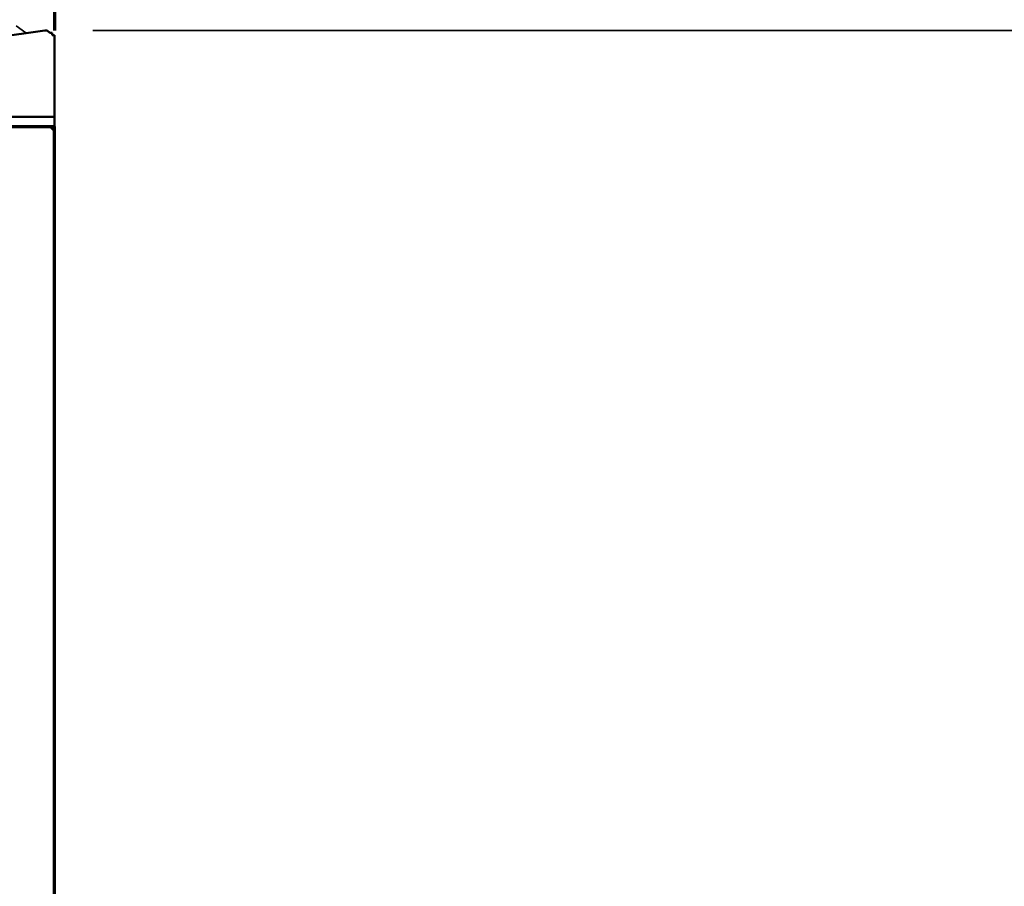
# Model space of a CAD drawing. Header units: millimetres. Extents: x -16263 to 65836, y 12201 to 60971.
# Tile 30 of 66: x 52720 to 53745, y 14110 to 15012. Entities that reach past the tile are written whole.
import ezdxf

# ---------------------------------------------------------------- set-up
doc = ezdxf.new("R2010")
doc.units = ezdxf.units.MM
doc.layers.add('AL$4A---_STEMPEL', color=7, linetype='Continuous')
doc.layers.add('vanarris', color=253, linetype='Continuous')

# ---------------------------------------------------------------- blocks, each defined once
blk = doc.blocks.new('vanarris noord')
at = {"layer": 'vanarris', "lineweight": 70}
for p, q in [((36300, -3310), (36300, -4855)), ((36100, -4955), (36300, -4955)), ((36300, -7655), (36300, -4955))]:
    blk.add_line(p, q, dxfattribs=at)
at = {"layer": 'vanarris', "lineweight": 50}
for p, q in [((36055, -4887.5), (36290, -4855)), ((36290, -4855), (36292.5, -4855)), ((36292.5, -4855), (36295, -4857.5)), ((36295, -4857.5), (36297.5, -4857.5)), ((36297.5, -4857.5), (36297.5, -4860)), ((36297.5, -4860), (36300, -4860)), ((36300, -4860), (36300, -4862.5)), ((36300, -4862.5), (36300, -4865)), ((36300, -4955), (36300, -4865)), ((36300, -4945), (36045, -4945)), ((36110, -4955), (36290, -4955)), ((36290, -4955), (36292.5, -4955)), ((36292.5, -4955), (36295, -4955)), ((36295, -4955), (36297.5, -4957.5)), ((36297.5, -4957.5), (36300, -4960)), ((36300, -4955), (36300, -4965)), ((36300, -4960), (36300, -4962.5)), ((36300, -4962.5), (36300, -4965))]:
    blk.add_line(p, q, dxfattribs=at)
at = {"layer": 'vanarris', "lineweight": 35}
for p, q in [((36260, -4850), (36270, -4857.5)), ((38300, -4855), (36340, -4855))]:
    blk.add_line(p, q, dxfattribs=at)

msp = doc.modelspace()

# ---------------------------------------------------------------- block references
at = {"layer": 'AL$4A---_STEMPEL'}
msp.add_blockref('vanarris noord', (16456.374, 19856.188), dxfattribs=at)

doc.saveas('drawing.dxf')
